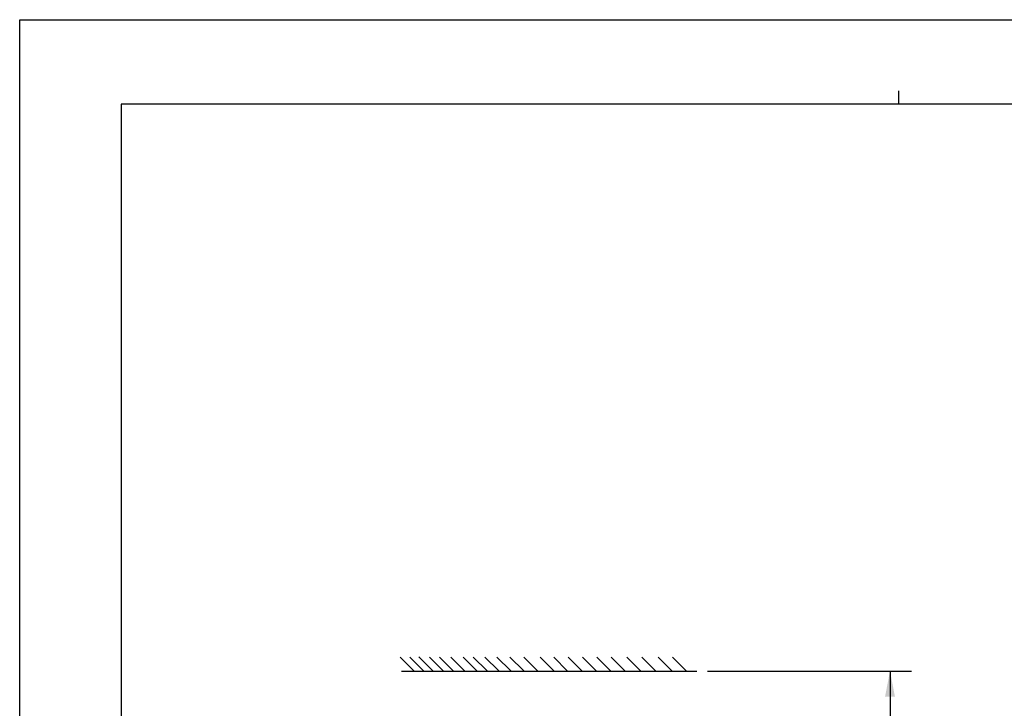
# Model space of a CAD drawing. Header units: inches. Extents: x 0 to 82.7, y 0 to 58.5.
# Tile 24 of 91: x 0 to 28.7, y 38.4 to 58.5. Entities that reach past the tile are written whole.
import ezdxf

# ---------------------------------------------------------------- set-up
doc = ezdxf.new("R2010")
doc.units = ezdxf.units.IN
doc.header["$LTSCALE"] = 4.547244
doc.header["$MEASUREMENT"] = 0
doc.layers.get('0').update_dxf_attribs({"linetype": 'CONTINUOUS'})
doc.styles.get("Standard").update_dxf_attribs({"font": 'txt', "width": 0.8})
doc.dimstyles.new('DIMSTYLE_1', dxfattribs={"dimtxt": 0.78125, "dimasz": 0.75, "dimexe": 0.18, "dimexo": 0.0625, "dimgap": 0.09, "dimtad": 1, "dimdec": 1, "dimzin": 4, "dimdsep": 46, "dimtxsty": 'STANDARD', "dimblk": '_FILLED', "dimblk1": '_FILLED', "dimblk2": '_FILLED', "dimcen": 0.09, "dimadec": 0, "dimazin": 0, "dimtfac": 1, "dimtdec": 1, "dimtofl": 0, "dimtmove": 0, "dimatfit": 3, "dimldrblk": '_FILLED', "dimfxl": 1, "dimtolj": 1, "dimtzin": 4, "dimarcsym": 0})

# ---------------------------------------------------------------- blocks, each defined once
blk = doc.blocks.new('_FILLED')
at = {"color": 0, "linetype": 'BYBLOCK'}
blk.add_solid([(0, 0), (-1, 0.193), (-1, -0.193)], dxfattribs=at)
blk = doc.blocks.new('*D0')
at = {"color": 7, "linetype": 'CONTINUOUS'}
for p, q in [((20.017, 39.502), (25.135, 39.502)), ((25.135, 39.502), (25.956, 39.502)), ((25.331, 39.502), (25.331, 37.358)), ((25.331, 35.215), (25.331, 37.358)), ((25.331, 37.358), (25.331, 28.384)), ((19.176, 35.215), (25.135, 35.215)), ((25.135, 35.215), (25.956, 35.215))]:
    blk.add_line(p, q, dxfattribs=at)
at = {"color": 7, "linetype": 'CONTINUOUS', "xscale": 0.75, "yscale": 0.75, "zscale": 0.75}
for p, rotation in [((25.331, 39.502), 90), ((25.331, 35.215), 270)]:
    blk.add_blockref('_FILLED', p, dxfattribs=dict(at, rotation=rotation))

msp = doc.modelspace()

# ---------------------------------------------------------------- linework, layer by layer
at = {"color": 7, "linetype": 'CONTINUOUS'}
for p, q in [((0, 0), (0, 58.465)), ((0, 58.465), (82.677, 58.465)), ((25.591, 56.004), (25.591, 56.398)), ((2.953, 56.004), (2.953, 2.461)), ((79.724, 56.004), (2.953, 56.004)), ((11.484, 39.501), (11.078, 39.907)), ((11.759, 39.5), (11.353, 39.906)), ((12.022, 39.506), (11.616, 39.912)), ((12.333, 39.503), (11.928, 39.909)), ((12.626, 39.503), (12.22, 39.909)), ((12.953, 39.503), (12.548, 39.909)), ((13.315, 39.503), (12.909, 39.909)), ((13.605, 39.504), (13.199, 39.91)), ((13.945, 39.504), (13.539, 39.91)), ((14.291, 39.504), (13.885, 39.91)), ((14.675, 39.504), (14.269, 39.91)), ((15.08, 39.503), (14.674, 39.909)), ((15.552, 39.503), (15.146, 39.909)), ((15.949, 39.503), (15.544, 39.909)), ((16.374, 39.503), (15.968, 39.909)), ((16.786, 39.501), (16.38, 39.907)), ((17.207, 39.501), (16.801, 39.907)), ((17.62, 39.501), (17.214, 39.907)), ((18.076, 39.501), (17.671, 39.907)), ((18.517, 39.501), (18.111, 39.907)), ((18.993, 39.501), (18.587, 39.907)), ((19.41, 39.501), (19.004, 39.907)), ((11.117, 39.502), (19.704, 39.502))]:
    msp.add_line(p, q, dxfattribs=at)

# ---------------------------------------------------------------- dimensions: what is measured, and where the dimension line sits
dim = msp.add_linear_dim(base=(25.331, 35.215), p1=(20.017, 39.502), p2=(19.176, 35.215), angle=270, text='100 MIN\\PAIR SPACE \\POUTLET', dimstyle='DIMSTYLE_1', dxfattribs=at)
dim.commit()
dim.dimension.update_dxf_attribs({"geometry": '*D0', "text_midpoint": (25.135, 28.384), "dimtype": 160})

doc.saveas('drawing.dxf')
